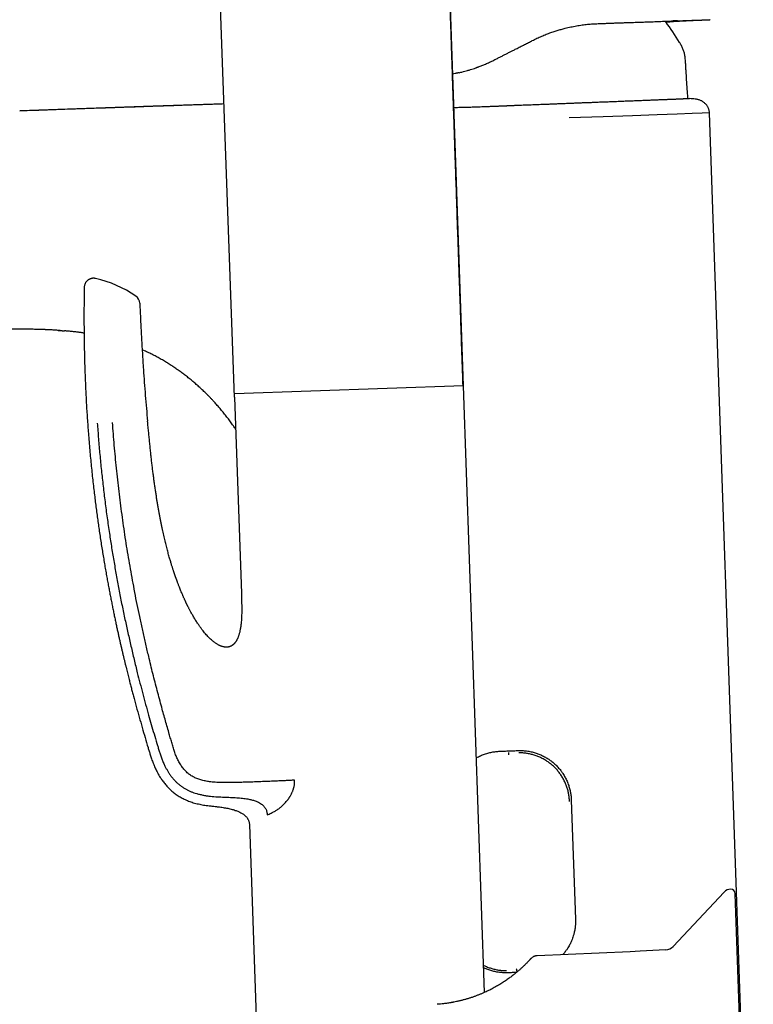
# Model space of a CAD drawing. Header units: millimetres. Extents: x 8 to 692, y 12 to 782.
# Tile 22 of 34: x 112 to 191, y 580 to 687. Entities that reach past the tile are written whole.
import ezdxf

# ---------------------------------------------------------------- set-up
doc = ezdxf.new("R2010")
doc.units = ezdxf.units.MM

msp = doc.modelspace()

# ---------------------------------------------------------------- linework, layer by layer
at = {"color": 7, "linetype": 'Continuous', "lineweight": 30}
for p, q in [((155.67, 770.2), (159.84, 647.2)), ((135.1, 645.98), (131.58, 743.71)), ((158.99, 681.02), (158.7, 680.96)), ((184.34, 678.3), (184.17, 678.29)), ((184.36, 678.3), (184.36, 678.3)), ((184.95, 678.25), (184.95, 678.25)), ((184.95, 678.25), (184.95, 678.25)), ((190.66, 557.49), (186.49, 676.75)), ((159.87, 647.2), (135.08, 646.33)), ((162.16, 581.54), (159.87, 647.2)), ((135.1, 645.98), (135.84, 624.72)), ((164.79, 607.48), (164.79, 607.53)), ((171.55, 602.37), (172, 589.48)), ((138.64, 600.75), (138.84, 600.85)), ((136.71, 599.73), (137.5, 577.25)), ((188.09, 592.4), (182.57, 586.52)), ((191.25, 536.58), (189.3, 592.23)), ((167.15, 585.18), (167.11, 585.14)), ((177.91, 585.95), (167.85, 585.51)), ((167.85, 585.51), (167.85, 585.51)), ((179.01, 586), (177.91, 585.95)), ((181.76, 586.15), (179.01, 586)), ((165.62, 583.7), (164.65, 583.67)), ((165.61, 583.9), (165.61, 583.85))]:
    msp.add_line(p, q, dxfattribs=at)
at = {"color": 7, "linetype": 'Continuous', "lineweight": 30, "flags": 128}
for points in [[(133.95, 677.73), (126.3, 677.47), (111.85, 676.97)], [(186.45, 676.75), (186.49, 676.75), (186.5, 676.75), (186.5, 676.75), (186.5, 676.75), (186.5, 676.75), (186.5, 676.75), (186.5, 676.75), (186.5, 676.75), (186.5, 676.75), (186.5, 676.75), (186.5, 676.75), (186.5, 676.75), (186.5, 676.75), (186.5, 676.75), (186.5, 676.75), (186.5, 676.75), (186.5, 676.75), (186.5, 676.75), (186.5, 676.75), (186.5, 676.75), (186.49, 676.75), (185.7, 676.72), (184.62, 676.68), (182.99, 676.62), (180.86, 676.54), (178.19, 676.45), (175, 676.34), (171.33, 676.22)]]:
    msp.add_lwpolyline(points, dxfattribs=at)
at = {"color": 7, "linetype": 'Continuous', "lineweight": 30}
for centre, radius, start, end in [((162.56, 672.06), 24.1, 30.7762, 37.1176), ((117.19, 646.35), 12.81, 55.6509, 77.0307), ((123.85, 656.1), 1, 2.4565, 55.651), ((188.82, 591.72), 1, 92, 136.8031), ((188.8, 592.21), 0.5, 2, 92), ((181.7, 587.34), 1.2, 273, 316.8031)]:
    msp.add_arc(centre, radius, start, end, dxfattribs=at)
for points, knots in [([(159.83, 647.2), (159.82, 647.6), (159.79, 648.43), (159.75, 649.7), (159.7, 651), (159.66, 652.28), (159.62, 653.52), (159.58, 654.73), (159.54, 655.89), (159.5, 657.05), (159.46, 658.19), (159.42, 659.32), (159.38, 660.43), (159.34, 661.54), (159.31, 662.63), (159.27, 663.7), (159.23, 664.76), (159.2, 665.8), (159.16, 666.82), (159.13, 667.82), (159.1, 668.82), (159.06, 669.81), (159.03, 670.8), (159, 671.77), (158.96, 672.73), (158.93, 673.67), (158.9, 674.6), (158.87, 675.5), (158.84, 676.39), (158.81, 677.28), (158.78, 678.15), (158.75, 679.02), (158.72, 679.88), (158.7, 680.73), (158.67, 681.56), (158.64, 682.37), (158.61, 683.18), (158.59, 683.97), (158.56, 684.75), (158.54, 685.51), (158.51, 686.27), (158.48, 687.26), (158.44, 688.5), (158.38, 690.06), (158.33, 691.71), (158.27, 693.44), (158.21, 695.21), (158.15, 697), (158.09, 698.83), (158.03, 700.65), (157.97, 702.46), (157.9, 704.34), (157.84, 706.29), (157.77, 708.31), (157.7, 710.32), (157.65, 711.84), (157.61, 712.9), (157.6, 713.48), (157.58, 714.06), (157.56, 714.64), (157.54, 715.24), (157.52, 715.83), (157.5, 716.43), (157.48, 717.02), (157.45, 717.62), (157.43, 718.23), (157.41, 718.87), (157.39, 719.53), (157.37, 720.21), (157.34, 720.91), (157.32, 721.62), (157.3, 722.34), (157.27, 723.05), (157.25, 723.77), (157.22, 724.48), (157.2, 725.2), (157.17, 725.93), (157.15, 726.7), (157.12, 727.51), (157.09, 728.36), (157.06, 729.23), (157.03, 730.1), (157, 730.99), (156.97, 731.9), (156.94, 732.81), (156.91, 733.73), (156.88, 734.64), (156.85, 735.55), (156.82, 736.47), (156.78, 737.4), (156.75, 738.34), (156.72, 739.27), (156.69, 740.2), (156.66, 741.12), (156.63, 742.05), (156.59, 742.99), (156.56, 743.98), (156.53, 745.02), (156.49, 746.11), (156.45, 747.21), (156.41, 748.32), (156.38, 749.44), (156.34, 750.58), (156.3, 751.73), (156.26, 752.9), (156.22, 754.08), (156.18, 755.27), (156.14, 756.47), (156.1, 757.68), (156.06, 758.91), (156.01, 760.16), (155.97, 761.41), (155.93, 762.7), (155.88, 764.02), (155.84, 765.38), (155.79, 766.75), (155.74, 768.13), (155.7, 769.28), (155.68, 769.97), (155.67, 770.19)], [0, 0, 0, 0, 0.009719, 0.02038, 0.030921, 0.041342, 0.051644, 0.061246, 0.070743, 0.080132, 0.089416, 0.098592, 0.107662, 0.116626, 0.125483, 0.134233, 0.142877, 0.151263, 0.159547, 0.167728, 0.175806, 0.183925, 0.191938, 0.199845, 0.207645, 0.215339, 0.222792, 0.230142, 0.23739, 0.244535, 0.25172, 0.258799, 0.26577, 0.272635, 0.279393, 0.286044, 0.292589, 0.299013, 0.30533, 0.311541, 0.31768, 0.323806, 0.335801, 0.347749, 0.36191, 0.376004, 0.390029, 0.404981, 0.419855, 0.434651, 0.449369, 0.46401, 0.480517, 0.496923, 0.51323, 0.529437, 0.534172, 0.538898, 0.543616, 0.548355, 0.553185, 0.55811, 0.56284, 0.567655, 0.572554, 0.577537, 0.582604, 0.588071, 0.593632, 0.599288, 0.605039, 0.610885, 0.616825, 0.622513, 0.628285, 0.634141, 0.640082, 0.646106, 0.65293, 0.659859, 0.666892, 0.67403, 0.681274, 0.688622, 0.696076, 0.703634, 0.710914, 0.718288, 0.725758, 0.733322, 0.740981, 0.748735, 0.756132, 0.763614, 0.77118, 0.77883, 0.786565, 0.795297, 0.804133, 0.813075, 0.822122, 0.831273, 0.84053, 0.849891, 0.859358, 0.868929, 0.878606, 0.888387, 0.898273, 0.908264, 0.91836, 0.928561, 0.938868, 0.949777, 0.960801, 0.971941, 0.983196, 0.994566, 1, 1, 1, 1]), ([(174.45, 686.42), (174.6, 686.43), (174.91, 686.44), (175.37, 686.45), (175.81, 686.47), (176.25, 686.49), (176.68, 686.5), (177.11, 686.52), (177.52, 686.53), (177.91, 686.54), (178.28, 686.56), (178.64, 686.57), (179, 686.58), (179.35, 686.59), (179.7, 686.61), (180.05, 686.62), (180.4, 686.63), (180.75, 686.64), (181.08, 686.65), (181.41, 686.67), (181.73, 686.68), (182.03, 686.69), (182.31, 686.7), (182.58, 686.71), (182.83, 686.71), (183.08, 686.72), (183.32, 686.73), (183.55, 686.74), (183.78, 686.75), (184.01, 686.76), (184.23, 686.76), (184.44, 686.77), (184.64, 686.78), (184.83, 686.78), (185.01, 686.79), (185.19, 686.8), (185.37, 686.8), (185.53, 686.81), (185.68, 686.81), (185.81, 686.82), (185.93, 686.82), (186.04, 686.83), (186.14, 686.83), (186.22, 686.83), (186.3, 686.84), (186.37, 686.84), (186.43, 686.84), (186.48, 686.84), (186.52, 686.84), (186.55, 686.84), (186.56, 686.85), (186.57, 686.85), (186.57, 686.85)], [0, 0, 0, 0, 0.0202372, 0.0404048, 0.0605144, 0.0805773, 0.1006052, 0.1206097, 0.1407612, 0.1592019, 0.177564, 0.1958572, 0.2140913, 0.232276, 0.2504213, 0.2702189, 0.2900674, 0.3099801, 0.3299697, 0.3500492, 0.3702311, 0.3902926, 0.4086017, 0.4268948, 0.4451808, 0.4634689, 0.4817683, 0.500088, 0.5198075, 0.5395768, 0.5594055, 0.5793029, 0.5992786, 0.6193418, 0.6392233, 0.6610501, 0.682941, 0.7049072, 0.7269598, 0.7491096, 0.7690443, 0.7890096, 0.8090133, 0.8290628, 0.8491659, 0.8693299, 0.8894181, 0.9114798, 0.9335594, 0.9556663, 0.97781, 1, 1, 1, 1]), ([(181.78, 686.6), (181.83, 686.61), (181.98, 686.62), (182.21, 686.63), (182.49, 686.65), (182.75, 686.67), (183, 686.68), (183.23, 686.7), (183.42, 686.71), (183.59, 686.72), (183.75, 686.73), (183.88, 686.73), (183.98, 686.74), (184.06, 686.74), (184.14, 686.75), (184.23, 686.75), (184.33, 686.76), (184.44, 686.76), (184.56, 686.77), (184.69, 686.77), (184.83, 686.78), (184.95, 686.79), (185.06, 686.79), (185.15, 686.79), (185.23, 686.8), (185.3, 686.8), (185.36, 686.8), (185.42, 686.8), (185.47, 686.81), (185.52, 686.81), (185.55, 686.81), (185.58, 686.81), (185.59, 686.81), (185.61, 686.81), (185.62, 686.81), (185.63, 686.81), (185.64, 686.81), (185.66, 686.81), (185.67, 686.81), (185.69, 686.81), (185.7, 686.82), (185.71, 686.82), (185.73, 686.82), (185.74, 686.82), (185.75, 686.82), (185.75, 686.82), (185.76, 686.82), (185.77, 686.82), (185.78, 686.82), (185.79, 686.82), (185.79, 686.82), (185.79, 686.82)], [0, 0, 0, 0, 0.028994, 0.080441, 0.130993, 0.180299, 0.22708, 0.271215, 0.30443, 0.335966, 0.365823, 0.393998, 0.408085, 0.42171, 0.435917, 0.452327, 0.470959, 0.491818, 0.513807, 0.537828, 0.563883, 0.591974, 0.607502, 0.623438, 0.638305, 0.651728, 0.663706, 0.67424, 0.684456, 0.692805, 0.699286, 0.702921, 0.705585, 0.708087, 0.71085, 0.71407, 0.717873, 0.724829, 0.733415, 0.743708, 0.755753, 0.770618, 0.787544, 0.806546, 0.827635, 0.850423, 0.872824, 0.894529, 0.932518, 0.968176, 1, 1, 1, 1]), ([(183.06, 686.72), (183.04, 686.72), (183, 686.72), (182.92, 686.72), (182.83, 686.71), (182.74, 686.71), (182.67, 686.71), (182.61, 686.71), (182.58, 686.71), (182.56, 686.71), (182.56, 686.71)], [0, 0, 0, 0, 0.082111, 0.258247, 0.443552, 0.614269, 0.792194, 0.888284, 0.980405, 1, 1, 1, 1]), ([(185.79, 686.82), (185.79, 686.82), (185.79, 686.82), (185.79, 686.82), (185.79, 686.82)], [0, 0, 0, 0, 0.7316517, 1, 1, 1, 1]), ([(167.33, 684.58), (167.5, 684.66), (167.83, 684.83), (168.34, 685.06), (168.84, 685.26), (169.25, 685.42), (169.57, 685.53), (169.79, 685.6), (170.01, 685.67), (170.22, 685.74), (170.44, 685.8), (170.65, 685.86), (171.01, 685.95), (171.49, 686.06), (172.11, 686.18), (172.72, 686.28), (173.31, 686.35), (173.89, 686.4), (174.26, 686.41), (174.45, 686.42)], [0, 0, 0, 0, 0.074167, 0.146954, 0.218377, 0.288451, 0.319481, 0.350244, 0.380743, 0.410978, 0.440953, 0.470668, 0.500126, 0.586862, 0.67215, 0.756048, 0.838613, 0.919909, 1, 1, 1, 1]), ([(163.29, 682.52), (163.4, 682.58), (163.63, 682.7), (163.97, 682.87), (164.29, 683.03), (164.56, 683.17), (164.77, 683.28), (164.92, 683.36), (165.08, 683.44), (165.24, 683.51), (165.4, 683.6), (165.66, 683.73), (166.02, 683.92), (166.47, 684.14), (166.9, 684.36), (167.19, 684.51), (167.33, 684.58)], [0, 0, 0, 0, 0.085139, 0.167782, 0.24793, 0.325585, 0.365266, 0.404263, 0.442577, 0.480208, 0.520294, 0.563549, 0.677285, 0.787933, 0.895502, 1, 1, 1, 1]), ([(184, 680.87), (183.99, 680.99), (183.97, 681.25), (183.95, 681.64), (183.93, 681.97), (183.92, 682.25), (183.9, 682.48), (183.88, 682.71), (183.85, 682.92), (183.81, 683.12), (183.76, 683.32), (183.7, 683.51), (183.63, 683.69), (183.56, 683.87), (183.47, 684.05), (183.37, 684.22), (183.3, 684.34), (183.27, 684.39)], [0, 0, 0, 0, 0.105177, 0.211035, 0.31751, 0.380287, 0.442865, 0.505072, 0.566788, 0.621444, 0.675717, 0.729709, 0.783561, 0.837429, 0.891439, 0.945645, 1, 1, 1, 1]), ([(159.43, 681.11), (159.53, 681.14), (159.72, 681.18), (160.02, 681.26), (160.33, 681.35), (160.63, 681.44), (160.92, 681.53), (161.13, 681.6), (161.27, 681.65), (161.33, 681.68), (161.39, 681.7), (161.45, 681.72), (161.49, 681.74), (161.54, 681.75), (161.64, 681.79), (161.78, 681.84), (161.97, 681.92), (162.17, 682), (162.37, 682.09), (162.59, 682.19), (162.82, 682.29), (163.05, 682.4), (163.21, 682.48), (163.29, 682.52)], [0, 0, 0, 0, 0.072372, 0.146978, 0.223824, 0.302914, 0.374374, 0.447578, 0.464252, 0.481013, 0.497863, 0.510616, 0.52297, 0.535536, 0.548314, 0.595406, 0.645173, 0.697618, 0.752739, 0.810538, 0.871014, 0.934168, 1, 1, 1, 1]), ([(159.43, 681.11), (159.42, 681.11), (159.38, 681.1), (159.33, 681.09), (159.26, 681.08), (159.18, 681.06), (159.09, 681.04), (159.03, 681.03), (158.99, 681.02)], [0, 0, 0, 0, 0.09435, 0.217538, 0.369658, 0.550757, 0.760865, 1, 1, 1, 1]), ([(184.17, 678.29), (184.16, 678.46), (184.13, 678.98), (184.07, 679.83), (184.02, 680.52), (184, 680.87)], [0, 0, 0, 0, 0.198801, 0.599396, 1, 1, 1, 1]), ([(184.36, 678.3), (184.36, 678.3), (184.36, 678.3), (184.35, 678.3), (184.33, 678.29), (184.31, 678.29), (184.28, 678.29), (184.24, 678.29), (184.2, 678.29), (184.17, 678.29), (184.12, 678.28), (184.08, 678.28), (184.04, 678.28), (184, 678.28), (183.98, 678.28), (183.96, 678.27), (183.94, 678.27), (183.91, 678.27), (183.88, 678.27), (183.84, 678.27), (183.78, 678.27), (183.71, 678.26), (183.63, 678.26), (183.55, 678.25), (183.46, 678.25), (183.37, 678.25), (183.28, 678.24), (183.18, 678.24), (183.07, 678.23), (182.95, 678.23), (182.82, 678.22), (182.73, 678.22), (182.67, 678.22), (182.65, 678.22), (182.63, 678.22), (182.61, 678.21), (182.59, 678.21), (182.57, 678.21), (182.55, 678.21), (182.49, 678.21), (182.4, 678.21), (182.27, 678.2), (182.13, 678.19), (181.96, 678.19), (181.78, 678.18), (181.59, 678.17), (181.38, 678.16), (181.15, 678.16), (180.98, 678.15), (180.85, 678.14), (180.79, 678.14), (180.72, 678.14), (180.66, 678.14), (180.55, 678.13), (180.39, 678.12), (180.16, 678.12), (179.93, 678.11), (179.67, 678.1), (179.41, 678.09), (179.14, 678.08), (178.85, 678.06), (178.55, 678.05), (178.24, 678.04), (178.01, 678.03), (177.87, 678.03), (177.83, 678.02), (177.79, 678.02), (177.75, 678.02), (177.7, 678.02), (177.66, 678.02), (177.55, 678.01), (177.37, 678.01), (177.14, 678), (176.88, 677.99), (176.61, 677.98), (176.3, 677.96), (176, 677.95), (175.69, 677.94), (175.39, 677.93), (175.08, 677.92), (174.76, 677.91), (174.45, 677.89), (174.1, 677.88), (173.69, 677.86), (173.22, 677.84), (172.74, 677.83), (172.26, 677.81), (171.77, 677.79), (171.28, 677.77), (170.81, 677.75), (170.37, 677.73), (169.96, 677.72), (169.54, 677.7), (169.12, 677.68), (168.68, 677.67), (168.28, 677.65), (167.9, 677.64), (167.55, 677.62), (167.2, 677.61), (166.85, 677.59), (166.5, 677.58), (166.15, 677.57), (165.85, 677.56), (165.66, 677.55), (165.58, 677.55), (165.54, 677.54), (165.49, 677.54), (165.44, 677.54), (165.36, 677.54), (165.25, 677.53), (165.12, 677.53), (165, 677.52), (164.89, 677.52), (164.8, 677.51), (164.72, 677.51), (164.65, 677.51), (164.59, 677.51), (164.55, 677.5), (164.53, 677.5), (164.53, 677.5), (164.52, 677.5), (164.5, 677.5), (164.48, 677.5), (164.43, 677.5), (164.37, 677.5), (164.29, 677.49), (164.2, 677.49), (164.1, 677.49), (163.98, 677.48), (163.85, 677.48), (163.7, 677.47), (163.57, 677.46), (163.45, 677.46), (163.36, 677.46), (163.28, 677.45), (163.2, 677.45), (163.12, 677.45), (163.01, 677.44), (162.86, 677.44), (162.68, 677.43), (162.52, 677.42), (162.39, 677.42), (162.29, 677.41), (162.22, 677.41), (162.15, 677.41), (162.09, 677.41), (162.02, 677.4), (161.95, 677.4), (161.78, 677.39), (161.51, 677.38), (161.16, 677.37), (160.74, 677.36), (160.23, 677.34), (159.65, 677.33), (159.18, 677.32), (158.92, 677.31), (158.82, 677.31)], [0, 0, 0, 0, 0.006915, 0.017013, 0.027303, 0.037127, 0.047443, 0.057359, 0.066427, 0.073795, 0.081516, 0.0896, 0.098057, 0.101123, 0.104235, 0.107394, 0.110589, 0.112976, 0.117775, 0.12272, 0.130286, 0.138175, 0.146389, 0.154928, 0.163791, 0.171722, 0.179094, 0.187502, 0.196222, 0.205255, 0.214599, 0.224253, 0.225541, 0.226837, 0.228141, 0.229453, 0.230772, 0.232099, 0.233434, 0.234776, 0.243392, 0.251343, 0.259538, 0.269613, 0.280034, 0.290801, 0.301912, 0.313366, 0.325163, 0.328334, 0.331528, 0.334746, 0.337978, 0.340404, 0.3501, 0.360387, 0.37095, 0.381788, 0.3929, 0.404286, 0.415733, 0.427442, 0.439412, 0.45164, 0.453209, 0.454785, 0.456368, 0.457958, 0.459556, 0.46116, 0.462771, 0.471761, 0.479968, 0.488345, 0.498539, 0.508974, 0.519648, 0.529379, 0.5393, 0.54941, 0.559707, 0.56965, 0.579008, 0.593325, 0.607631, 0.621926, 0.636214, 0.650494, 0.664766, 0.679029, 0.690576, 0.702205, 0.713913, 0.7257, 0.737566, 0.749509, 0.758947, 0.768431, 0.777963, 0.787541, 0.796853, 0.806028, 0.816012, 0.820507, 0.821282, 0.822601, 0.823888, 0.825143, 0.826367, 0.830273, 0.833817, 0.837002, 0.839826, 0.842291, 0.844396, 0.846329, 0.847813, 0.848848, 0.849181, 0.849414, 0.849547, 0.849846, 0.850339, 0.851686, 0.853374, 0.855403, 0.857772, 0.860534, 0.863648, 0.867114, 0.870932, 0.8751, 0.878014, 0.880207, 0.882347, 0.884435, 0.88647, 0.888453, 0.893507, 0.898185, 0.902489, 0.906419, 0.908239, 0.910058, 0.911876, 0.913694, 0.915511, 0.917328, 0.919144, 0.929122, 0.938015, 0.946894, 0.962712, 0.978483, 0.992528, 1, 1, 1, 1]), ([(184.95, 678.25), (184.86, 678.26), (184.66, 678.27), (184.47, 678.29), (184.36, 678.3)], [0, 0, 0, 0, 0.462885, 1, 1, 1, 1]), ([(184.95, 678.25), (184.85, 678.26), (184.66, 678.27), (184.46, 678.29), (184.36, 678.3)], [0, 0, 0, 0, 0.500152, 1, 1, 1, 1]), ([(186.5, 676.78), (186.5, 676.81), (186.49, 676.89), (186.47, 677), (186.44, 677.12), (186.4, 677.23), (186.35, 677.35), (186.29, 677.46), (186.21, 677.58), (186.12, 677.69), (186.02, 677.79), (185.91, 677.89), (185.79, 677.97), (185.66, 678.05), (185.53, 678.11), (185.39, 678.16), (185.25, 678.2), (185.1, 678.23), (185, 678.24), (184.95, 678.25)], [0, 0, 0, 0, 0.039207, 0.092208, 0.145207, 0.198197, 0.25117, 0.304143, 0.366601, 0.429083, 0.491529, 0.553891, 0.617503, 0.681155, 0.744871, 0.808642, 0.872444, 0.936242, 1, 1, 1, 1]), ([(133.95, 677.72), (133.82, 677.72), (133.41, 677.71), (132.71, 677.68), (131.84, 677.65), (130.97, 677.62), (130.09, 677.59), (129.2, 677.56), (128.3, 677.53), (127.4, 677.5), (126.47, 677.47), (125.53, 677.43), (124.58, 677.4), (123.61, 677.37), (122.63, 677.33), (121.64, 677.3), (120.65, 677.27), (119.65, 677.23), (118.65, 677.2), (117.57, 677.16), (116.41, 677.12), (115.17, 677.08), (113.92, 677.03), (112.81, 677), (112.12, 676.97), (111.85, 676.96)], [0, 0, 0, 0, 0.017675, 0.056181, 0.095236, 0.13484, 0.17499, 0.214953, 0.255437, 0.29644, 0.337958, 0.380757, 0.424082, 0.467928, 0.51229, 0.557162, 0.601724, 0.646766, 0.692282, 0.738265, 0.793603, 0.849579, 0.906177, 0.963382, 1, 1, 1, 1]), ([(120.06, 658.83), (120.03, 658.83), (119.97, 658.85), (119.89, 658.85), (119.8, 658.85), (119.72, 658.85), (119.65, 658.84), (119.58, 658.82), (119.51, 658.8), (119.44, 658.77), (119.39, 658.75), (119.34, 658.72), (119.29, 658.7), (119.25, 658.66), (119.21, 658.63), (119.16, 658.59), (119.11, 658.54), (119.06, 658.48), (119.01, 658.42), (118.96, 658.34), (118.92, 658.26), (118.89, 658.17), (118.86, 658.07), (118.84, 657.97), (118.84, 657.91), (118.84, 657.87)], [0, 0, 0, 0, 0.050048, 0.098823, 0.145902, 0.190894, 0.23345, 0.27327, 0.317088, 0.356266, 0.390555, 0.419784, 0.449133, 0.477702, 0.50999, 0.545945, 0.585475, 0.628436, 0.674627, 0.723778, 0.775552, 0.829545, 0.885294, 0.942291, 1, 1, 1, 1]), ([(118.84, 657.87), (118.83, 657.68), (118.82, 657.17), (118.81, 656.35), (118.81, 655.43), (118.8, 654.51), (118.81, 653.61), (118.82, 652.66), (118.83, 651.67), (118.85, 650.64), (118.88, 649.62), (118.91, 648.66), (118.95, 647.74), (118.98, 646.86), (119.03, 646), (119.07, 645.15), (119.12, 644.31), (119.18, 643.48), (119.24, 642.66), (119.3, 641.81), (119.37, 640.94), (119.45, 640.04), (119.53, 639.16), (119.62, 638.29), (119.71, 637.44), (119.8, 636.6), (119.89, 635.79), (119.99, 635.03), (120.08, 634.29), (120.17, 633.57), (120.27, 632.87), (120.37, 632.17), (120.47, 631.46), (120.57, 630.75), (120.68, 630.03), (120.8, 629.33), (120.91, 628.64), (121.02, 627.96), (121.14, 627.3), (121.25, 626.67), (121.36, 626.07), (121.46, 625.5), (121.57, 624.94), (121.67, 624.4), (121.78, 623.86), (121.88, 623.34), (121.99, 622.83), (122.09, 622.33), (122.19, 621.85), (122.29, 621.37), (122.39, 620.91), (122.49, 620.47), (122.58, 620.04), (122.67, 619.64), (122.76, 619.25), (122.85, 618.86), (122.94, 618.49), (123.03, 618.12), (123.11, 617.76), (123.2, 617.41), (123.28, 617.07), (123.36, 616.74), (123.44, 616.43), (123.51, 616.13), (123.58, 615.84), (123.67, 615.49), (123.78, 615.07), (123.9, 614.59), (124.03, 614.11), (124.21, 613.41), (124.46, 612.49), (124.78, 611.35), (125.1, 610.23), (125.42, 609.13), (125.65, 608.34), (125.8, 607.85), (125.86, 607.66), (125.92, 607.46), (125.98, 607.25), (126.05, 607.04), (126.13, 606.81), (126.21, 606.58), (126.3, 606.34), (126.4, 606.1), (126.5, 605.86), (126.61, 605.64), (126.72, 605.41), (126.85, 605.17), (126.99, 604.93), (127.13, 604.71), (127.27, 604.51), (127.4, 604.32), (127.55, 604.14), (127.7, 603.96), (127.86, 603.78), (128.03, 603.6), (128.22, 603.43), (128.41, 603.26), (128.6, 603.11), (128.79, 602.97), (129, 602.83), (129.21, 602.7), (129.43, 602.58), (129.66, 602.46), (129.89, 602.36), (130.13, 602.26), (130.38, 602.16), (130.64, 602.08), (130.91, 602), (131.19, 601.94), (131.47, 601.88), (131.76, 601.82), (132.05, 601.78), (132.31, 601.75), (132.47, 601.73), (132.54, 601.73)], [0, 0, 0, 0, 0.009685, 0.025119, 0.040394, 0.055509, 0.070465, 0.085261, 0.102496, 0.119511, 0.136305, 0.15288, 0.167493, 0.181931, 0.196195, 0.210284, 0.224198, 0.237938, 0.251504, 0.264895, 0.279986, 0.294849, 0.309485, 0.323892, 0.338072, 0.352024, 0.365748, 0.378128, 0.390317, 0.402314, 0.414119, 0.425732, 0.437154, 0.449394, 0.461406, 0.473189, 0.484743, 0.496068, 0.507163, 0.518029, 0.527788, 0.537353, 0.546724, 0.555902, 0.564886, 0.573676, 0.582272, 0.590674, 0.598881, 0.606893, 0.614711, 0.622333, 0.629341, 0.636175, 0.642835, 0.649321, 0.655633, 0.661956, 0.668095, 0.674047, 0.679814, 0.685395, 0.690695, 0.695816, 0.700757, 0.705518, 0.713731, 0.721926, 0.730122, 0.738319, 0.757841, 0.77737, 0.796907, 0.815563, 0.834228, 0.837513, 0.840806, 0.844227, 0.847825, 0.851602, 0.855499, 0.859583, 0.863855, 0.868319, 0.872317, 0.876461, 0.880752, 0.885191, 0.889778, 0.894514, 0.898166, 0.901906, 0.905734, 0.90965, 0.913652, 0.917742, 0.921918, 0.926183, 0.930081, 0.934051, 0.938096, 0.942213, 0.946404, 0.950591, 0.954847, 0.959171, 0.963565, 0.968114, 0.972737, 0.977434, 0.982204, 0.987045, 0.991868, 0.996762, 1, 1, 1, 1]), ([(124.85, 656.14), (124.87, 655.54), (124.93, 654.35), (125.02, 652.56), (125.12, 650.77), (125.23, 649.11), (125.33, 647.58), (125.44, 646.18), (125.56, 644.77), (125.65, 643.84), (125.69, 643.37)], [0, 0, 0, 0, 0.140001, 0.279998, 0.419994, 0.559993, 0.669994, 0.779996, 0.889998, 1, 1, 1, 1]), ([(111.85, 653.35), (111.71, 653.35), (111.42, 653.35), (110.99, 653.36), (110.54, 653.37), (110.07, 653.37), (109.6, 653.38), (109.22, 653.38), (109.01, 653.38), (108.97, 653.38)], [0, 0, 0, 0, 0.145749, 0.296601, 0.452556, 0.613614, 0.779776, 0.951042, 1, 1, 1, 1]), ([(116.23, 653.2), (116.15, 653.2), (115.98, 653.22), (115.73, 653.23), (115.49, 653.25), (115.26, 653.26), (115.06, 653.27), (114.88, 653.27), (114.77, 653.28), (114.7, 653.28), (114.67, 653.28), (114.64, 653.28), (114.61, 653.29), (114.57, 653.29), (114.53, 653.29), (114.41, 653.29), (114.22, 653.3), (113.93, 653.31), (113.62, 653.32), (113.39, 653.32), (113.23, 653.33), (113.16, 653.33), (113.08, 653.33), (113, 653.33), (112.93, 653.33), (112.86, 653.33), (112.79, 653.33), (112.71, 653.34), (112.6, 653.34), (112.45, 653.34), (112.3, 653.34), (112.14, 653.34), (111.99, 653.35), (111.9, 653.35), (111.85, 653.35)], [0, 0, 0, 0, 0.056418, 0.114856, 0.170407, 0.223073, 0.272853, 0.307797, 0.341164, 0.348438, 0.355633, 0.362748, 0.369783, 0.377652, 0.387825, 0.397958, 0.460372, 0.521208, 0.596349, 0.668929, 0.682885, 0.700764, 0.719711, 0.737664, 0.754624, 0.770591, 0.785564, 0.799543, 0.828829, 0.859416, 0.897327, 0.933393, 0.967616, 1, 1, 1, 1]), ([(114.44, 653.29), (114.44, 653.29), (114.44, 653.29), (114.44, 653.29), (114.44, 653.29), (114.44, 653.29)], [0, 0, 0, 0, 0.467363, 0.979082, 1, 1, 1, 1]), ([(116, 653.21), (116.04, 653.21), (116.1, 653.21), (116.17, 653.2), (116.19, 653.2)], [0, 0, 0, 0, 0.555559, 1, 1, 1, 1]), ([(116.14, 653.2), (116.14, 653.2), (116.14, 653.2), (116.14, 653.2), (116.15, 653.2), (116.16, 653.2), (116.17, 653.2), (116.18, 653.2), (116.2, 653.2), (116.22, 653.2), (116.25, 653.2), (116.28, 653.19), (116.32, 653.19), (116.36, 653.19), (116.41, 653.18), (116.46, 653.18), (116.51, 653.18), (116.55, 653.17), (116.59, 653.17), (116.62, 653.17), (116.65, 653.17), (116.67, 653.16), (116.69, 653.16), (116.7, 653.16), (116.7, 653.16), (116.7, 653.16)], [0, 0, 0, 0, 0.0169758, 0.0450612, 0.0707237, 0.0948123, 0.1183379, 0.1423747, 0.1679276, 0.1958347, 0.2267416, 0.2734073, 0.3249023, 0.3752131, 0.4481526, 0.5188782, 0.5883731, 0.6576869, 0.7278926, 0.8000407, 0.862318, 0.9140079, 0.9554639, 0.9802826, 1, 1, 1, 1]), ([(118.81, 652.91), (118.8, 652.92), (118.66, 652.94), (118.39, 652.98), (118.07, 653.02), (117.8, 653.05), (117.57, 653.08), (117.35, 653.1), (117.14, 653.12), (116.93, 653.14), (116.78, 653.15), (116.71, 653.16), (116.7, 653.16)], [0, 0, 0, 0, 0.022493, 0.196929, 0.376998, 0.480528, 0.585836, 0.692922, 0.794024, 0.891602, 0.986493, 1, 1, 1, 1]), ([(135.22, 642.52), (135.13, 642.64), (134.96, 642.91), (134.67, 643.31), (134.36, 643.73), (134.03, 644.14), (133.71, 644.54), (133.39, 644.92), (133.08, 645.27), (132.8, 645.59), (132.54, 645.85), (132.38, 646.03), (132.26, 646.14), (132.21, 646.2), (132.15, 646.26), (132.09, 646.32), (132.03, 646.38), (131.87, 646.53), (131.61, 646.78), (131.25, 647.12), (130.87, 647.45), (130.49, 647.77), (130.1, 648.09), (129.71, 648.39), (129.32, 648.68), (128.93, 648.96), (128.54, 649.23), (128.14, 649.49), (127.72, 649.75), (127.29, 650.01), (126.84, 650.26), (126.39, 650.5), (125.93, 650.74), (125.5, 650.94), (125.22, 651.06), (125.1, 651.12)], [0, 0, 0, 0, 0.0323104, 0.0709827, 0.1099357, 0.1491702, 0.1886872, 0.2236972, 0.2589281, 0.2943795, 0.3178977, 0.341511, 0.3477112, 0.3539178, 0.360131, 0.3663506, 0.3725767, 0.3788093, 0.415709, 0.4527125, 0.4898196, 0.5270303, 0.5643451, 0.6017649, 0.6371439, 0.672619, 0.7081907, 0.7438585, 0.7796221, 0.8176573, 0.8557993, 0.8940477, 0.9324023, 0.9708628, 1, 1, 1, 1]), ([(120.25, 643.18), (120.29, 642.61), (120.37, 641.47), (120.52, 639.76), (120.69, 638.05), (120.88, 636.35), (121.08, 634.64), (121.31, 632.93), (121.55, 631.27), (121.8, 629.66), (122.06, 628.1), (122.33, 626.54), (122.62, 624.99), (122.92, 623.44), (123.24, 621.93), (123.56, 620.46), (123.89, 619.01), (124.23, 617.58), (124.55, 616.25), (124.87, 615.01), (125.17, 613.87), (125.48, 612.72), (125.79, 611.61), (126.09, 610.55), (126.39, 609.53), (126.63, 608.71), (126.82, 608.08), (126.94, 607.67), (127.08, 607.25), (127.22, 606.84), (127.39, 606.43), (127.55, 606.07), (127.72, 605.76), (127.87, 605.49), (128.03, 605.23), (128.21, 604.98), (128.41, 604.73), (128.61, 604.5), (128.83, 604.28), (129.07, 604.07), (129.32, 603.88), (129.58, 603.7), (129.85, 603.54), (130.13, 603.4), (130.42, 603.27), (130.71, 603.16), (131.03, 603.06), (131.38, 602.97), (131.75, 602.89), (132.13, 602.82), (132.38, 602.79), (132.5, 602.78)], [0, 0, 0, 0, 0.038871, 0.077719, 0.116565, 0.155432, 0.194343, 0.233327, 0.272387, 0.308233, 0.344083, 0.379894, 0.415629, 0.451255, 0.486724, 0.520375, 0.553833, 0.5872, 0.620611, 0.647017, 0.673663, 0.700641, 0.728041, 0.751687, 0.775748, 0.800243, 0.809985, 0.819794, 0.829669, 0.839611, 0.84962, 0.859695, 0.866605, 0.873544, 0.880514, 0.887516, 0.894554, 0.90162, 0.908707, 0.915814, 0.922937, 0.930068, 0.937198, 0.944314, 0.951414, 0.958492, 0.965539, 0.974284, 0.982952, 0.991531, 1, 1, 1, 1]), ([(141.6, 604.52), (141.52, 604.52), (141.35, 604.51), (141.1, 604.49), (140.83, 604.48), (140.57, 604.46), (140.3, 604.45), (140.02, 604.44), (139.73, 604.42), (139.43, 604.41), (139.1, 604.4), (138.77, 604.38), (138.45, 604.37), (138.12, 604.36), (137.79, 604.35), (137.44, 604.33), (137.09, 604.32), (136.73, 604.31), (136.39, 604.3), (136.05, 604.29), (135.72, 604.28), (135.4, 604.27), (135.1, 604.26), (134.8, 604.26), (134.51, 604.25), (134.2, 604.25), (133.87, 604.25), (133.53, 604.26), (133.19, 604.27), (132.86, 604.3), (132.56, 604.33), (132.28, 604.36), (132.04, 604.41), (131.8, 604.45), (131.57, 604.51), (131.34, 604.58), (131.12, 604.65), (130.92, 604.74), (130.72, 604.83), (130.52, 604.94), (130.33, 605.06), (130.16, 605.18), (129.99, 605.33), (129.82, 605.48), (129.67, 605.64), (129.53, 605.81), (129.39, 605.99), (129.27, 606.18), (129.15, 606.38), (129.03, 606.6), (128.92, 606.81), (128.82, 607.04), (128.73, 607.26), (128.64, 607.5), (128.56, 607.73), (128.46, 608.06), (128.34, 608.48), (128.19, 608.99), (128.02, 609.57), (127.84, 610.22), (127.63, 610.94), (127.42, 611.67), (127.21, 612.46), (126.98, 613.31), (126.74, 614.22), (126.5, 615.13), (126.26, 616.05), (126.03, 616.98), (125.78, 618.04), (125.5, 619.24), (125.2, 620.56), (124.91, 621.89), (124.63, 623.21), (124.37, 624.52), (124.13, 625.81), (123.9, 627.08), (123.68, 628.31), (123.47, 629.55), (123.28, 630.79), (123.1, 632.04), (122.92, 633.28), (122.76, 634.53), (122.6, 635.78), (122.46, 637.04), (122.32, 638.29), (122.2, 639.53), (122.09, 640.77), (121.99, 642), (121.93, 642.83), (121.9, 643.24)], [0, 0, 0, 0, 0.005991, 0.011971, 0.017939, 0.023891, 0.029822, 0.035726, 0.041601, 0.048412, 0.055172, 0.061874, 0.06851, 0.075075, 0.081566, 0.08874, 0.095806, 0.102754, 0.109575, 0.116259, 0.122796, 0.128824, 0.134727, 0.140513, 0.146185, 0.151747, 0.158674, 0.165439, 0.172053, 0.178525, 0.184863, 0.189757, 0.194583, 0.199345, 0.204051, 0.208711, 0.21309, 0.21744, 0.221765, 0.226073, 0.230371, 0.234666, 0.238965, 0.243276, 0.247605, 0.251958, 0.256336, 0.26074, 0.265409, 0.27011, 0.27484, 0.2796, 0.284388, 0.289207, 0.294054, 0.298931, 0.309246, 0.319691, 0.330264, 0.344627, 0.359221, 0.374028, 0.389027, 0.407101, 0.425377, 0.443816, 0.462375, 0.481013, 0.499688, 0.526301, 0.552841, 0.579248, 0.605515, 0.631674, 0.657755, 0.682291, 0.706792, 0.731273, 0.755755, 0.780252, 0.804776, 0.829338, 0.853935, 0.878558, 0.903196, 0.927403, 0.95161, 0.975812, 1, 1, 1, 1]), ([(135.84, 624.72), (135.84, 624.59), (135.85, 624.35), (135.86, 623.99), (135.87, 623.65), (135.88, 623.32), (135.88, 623), (135.88, 622.7), (135.87, 622.42), (135.86, 622.15), (135.85, 621.91), (135.83, 621.68), (135.81, 621.46), (135.79, 621.25), (135.76, 621.06), (135.73, 620.88), (135.69, 620.71), (135.66, 620.55), (135.62, 620.4), (135.58, 620.27), (135.54, 620.15), (135.5, 620.04), (135.46, 619.94), (135.43, 619.85), (135.39, 619.77), (135.35, 619.7), (135.32, 619.64), (135.29, 619.59), (135.25, 619.53), (135.21, 619.46), (135.15, 619.38), (135.09, 619.32), (135.03, 619.26), (134.98, 619.21), (134.94, 619.18), (134.91, 619.15), (134.89, 619.14), (134.87, 619.13), (134.85, 619.11), (134.83, 619.09), (134.79, 619.07), (134.76, 619.05), (134.72, 619.03), (134.7, 619.02), (134.67, 619.01), (134.65, 619), (134.61, 618.98), (134.56, 618.97), (134.5, 618.95), (134.45, 618.94), (134.39, 618.93), (134.31, 618.92), (134.21, 618.91), (134.09, 618.92), (133.97, 618.94), (133.86, 618.96), (133.76, 618.99), (133.68, 619.02), (133.59, 619.05), (133.5, 619.09), (133.4, 619.14), (133.29, 619.2), (133.17, 619.27), (133.04, 619.36), (132.89, 619.47), (132.74, 619.58), (132.59, 619.71), (132.44, 619.86), (132.28, 620.01), (132.12, 620.18), (131.95, 620.37), (131.78, 620.57), (131.61, 620.79), (131.44, 621.02), (131.26, 621.27), (131.11, 621.5), (130.97, 621.71), (130.85, 621.89), (130.74, 622.08), (130.63, 622.27), (130.53, 622.45), (130.43, 622.61), (130.35, 622.77), (130.27, 622.91), (130.21, 623.04), (130.14, 623.16), (130.09, 623.26), (130.04, 623.36), (130, 623.44), (129.97, 623.5), (129.95, 623.55), (129.93, 623.59), (129.91, 623.62), (129.9, 623.66), (129.88, 623.69), (129.86, 623.74), (129.83, 623.79), (129.8, 623.86), (129.76, 623.94), (129.72, 624.04), (129.67, 624.14), (129.62, 624.25), (129.57, 624.37), (129.52, 624.49), (129.45, 624.63), (129.38, 624.8), (129.3, 624.99), (129.22, 625.19), (129.15, 625.38), (129.08, 625.56), (129.02, 625.71), (128.97, 625.85), (128.92, 625.97), (128.88, 626.09), (128.84, 626.19), (128.81, 626.28), (128.78, 626.36), (128.76, 626.42), (128.74, 626.46), (128.73, 626.49), (128.73, 626.5), (128.73, 626.51), (128.72, 626.52), (128.72, 626.52), (128.72, 626.53), (128.71, 626.54), (128.7, 626.58), (128.69, 626.62), (128.67, 626.68), (128.64, 626.75), (128.61, 626.84), (128.58, 626.93), (128.54, 627.04), (128.5, 627.16), (128.46, 627.28), (128.42, 627.42), (128.37, 627.57), (128.32, 627.72), (128.27, 627.89), (128.22, 628.07), (128.16, 628.26), (128.1, 628.46), (128.04, 628.68), (127.97, 628.92), (127.9, 629.17), (127.83, 629.43), (127.76, 629.7), (127.69, 629.98), (127.62, 630.27), (127.55, 630.56), (127.48, 630.87), (127.4, 631.19), (127.33, 631.52), (127.26, 631.85), (127.18, 632.21), (127.11, 632.57), (127.04, 632.94), (126.97, 633.33), (126.89, 633.72), (126.82, 634.12), (126.75, 634.53), (126.69, 634.96), (126.62, 635.4), (126.55, 635.85), (126.48, 636.32), (126.41, 636.79), (126.35, 637.28), (126.29, 637.77), (126.22, 638.28), (126.16, 638.79), (126.1, 639.32), (126.04, 639.86), (125.98, 640.42), (125.93, 640.99), (125.87, 641.57), (125.81, 642.16), (125.75, 642.76), (125.71, 643.17), (125.69, 643.37)], [0, 0, 0, 0, 0.011069, 0.021739, 0.03201, 0.041881, 0.051354, 0.060427, 0.069101, 0.076702, 0.083967, 0.090898, 0.097496, 0.103758, 0.109683, 0.11513, 0.120257, 0.125067, 0.129561, 0.133736, 0.137593, 0.141132, 0.144353, 0.147256, 0.14984, 0.152106, 0.154054, 0.155771, 0.157617, 0.160278, 0.163218, 0.166435, 0.16846, 0.17047, 0.172151, 0.173487, 0.173949, 0.174494, 0.175274, 0.176287, 0.177535, 0.178778, 0.179967, 0.180859, 0.181507, 0.182224, 0.183531, 0.185104, 0.186855, 0.188623, 0.190407, 0.192208, 0.195863, 0.199556, 0.203052, 0.206326, 0.209354, 0.212141, 0.214736, 0.217381, 0.220965, 0.224685, 0.228543, 0.233762, 0.239213, 0.244898, 0.250838, 0.257044, 0.263517, 0.270257, 0.277961, 0.285986, 0.294333, 0.303001, 0.311992, 0.321303, 0.327755, 0.334353, 0.341093, 0.347636, 0.35375, 0.359437, 0.364696, 0.369527, 0.37393, 0.377905, 0.381453, 0.384572, 0.387264, 0.389528, 0.390979, 0.392183, 0.393303, 0.394426, 0.395541, 0.396966, 0.3987, 0.400743, 0.403733, 0.406997, 0.410426, 0.41402, 0.417778, 0.4217, 0.425787, 0.431675, 0.437874, 0.444384, 0.451204, 0.456383, 0.461192, 0.465624, 0.469679, 0.473357, 0.476658, 0.479582, 0.482129, 0.484298, 0.485238, 0.485991, 0.486518, 0.486766, 0.486843, 0.486888, 0.487003, 0.487552, 0.488531, 0.489943, 0.491785, 0.49406, 0.496765, 0.499902, 0.50347, 0.507034, 0.510944, 0.5152, 0.519802, 0.524751, 0.529948, 0.53548, 0.541346, 0.547546, 0.554512, 0.561857, 0.569581, 0.577683, 0.586164, 0.595024, 0.603725, 0.612762, 0.622135, 0.631844, 0.64189, 0.652272, 0.662989, 0.674044, 0.685435, 0.697162, 0.709008, 0.721178, 0.733673, 0.746493, 0.759878, 0.7736, 0.787659, 0.802054, 0.816785, 0.831582, 0.846703, 0.862149, 0.877919, 0.894345, 0.911109, 0.928211, 0.945652, 0.96343, 0.981546, 1, 1, 1, 1]), ([(161.27, 606.94), (161.32, 606.96), (161.43, 607.02), (161.61, 607.12), (161.83, 607.21), (162.05, 607.3), (162.28, 607.38), (162.5, 607.45), (162.72, 607.51), (162.94, 607.55), (163.15, 607.59), (163.37, 607.62), (163.59, 607.64), (163.74, 607.65), (163.81, 607.65)], [0, 0, 0, 0, 0.0547647, 0.1440094, 0.2332539, 0.323623, 0.4139918, 0.5049175, 0.5870386, 0.6691927, 0.7513133, 0.8341975, 0.9171161, 1, 1, 1, 1]), ([(163.81, 607.65), (163.9, 607.66), (164.15, 607.67), (164.56, 607.68), (164.98, 607.69), (165.4, 607.71), (165.65, 607.72), (165.81, 607.72)], [0, 0, 0, 0, 0.124864, 0.374677, 0.624676, 0.749739, 1, 1, 1, 1]), ([(165.81, 607.72), (165.88, 607.73), (166.02, 607.73), (166.23, 607.72), (166.46, 607.71), (166.7, 607.69), (166.95, 607.65), (167.19, 607.6), (167.42, 607.55), (167.63, 607.48), (167.84, 607.42), (168.05, 607.34), (168.24, 607.26), (168.44, 607.17), (168.64, 607.06), (168.84, 606.95), (169.02, 606.84), (169.16, 606.74), (169.3, 606.65), (169.45, 606.53), (169.62, 606.39), (169.78, 606.25), (169.94, 606.09), (170.1, 605.92), (170.26, 605.75), (170.39, 605.59), (170.49, 605.44), (170.6, 605.3), (170.71, 605.13), (170.83, 604.93), (170.94, 604.72), (171.04, 604.51), (171.14, 604.29), (171.23, 604.07), (171.3, 603.84), (171.37, 603.62), (171.42, 603.4), (171.46, 603.2), (171.5, 603), (171.52, 602.79), (171.54, 602.58), (171.55, 602.44), (171.55, 602.37)], [0, 0, 0, 0, 0.023934, 0.047876, 0.07181, 0.101577, 0.131345, 0.158168, 0.18499, 0.211973, 0.236549, 0.261144, 0.285739, 0.310316, 0.336927, 0.363549, 0.390161, 0.406943, 0.423726, 0.448778, 0.473849, 0.49892, 0.523972, 0.551106, 0.578251, 0.605384, 0.622502, 0.639619, 0.666323, 0.693187, 0.72005, 0.747256, 0.774461, 0.802019, 0.829576, 0.857308, 0.880986, 0.904672, 0.92835, 0.95223, 0.97612, 1, 1, 1, 1]), ([(164.79, 607.28), (164.79, 607.3), (164.79, 607.33), (164.79, 607.38), (164.79, 607.41), (164.79, 607.44), (164.79, 607.46), (164.79, 607.47), (164.79, 607.48), (164.79, 607.48), (164.79, 607.48)], [0, 0, 0, 0, 0.162045, 0.321755, 0.473078, 0.611308, 0.733609, 0.838903, 0.927389, 1, 1, 1, 1]), ([(171.36, 602.22), (171.35, 602.36), (171.33, 602.65), (171.27, 603.06), (171.17, 603.47), (171.04, 603.87), (170.88, 604.26), (170.7, 604.64), (170.48, 605), (170.24, 605.34), (169.98, 605.67), (169.69, 605.97), (169.37, 606.24), (169.04, 606.5), (168.69, 606.72), (168.32, 606.92), (167.94, 607.09), (167.54, 607.23), (167.14, 607.34), (166.72, 607.42), (166.3, 607.47), (166.02, 607.48), (165.88, 607.48)], [0, 0, 0, 0, 0.050072, 0.10009, 0.150097, 0.200111, 0.250132, 0.300148, 0.350141, 0.400093, 0.44999, 0.499828, 0.54964, 0.599471, 0.649338, 0.699249, 0.749205, 0.799209, 0.849266, 0.899394, 0.949622, 1, 1, 1, 1]), ([(139.25, 601.04), (139.3, 601.07), (139.41, 601.12), (139.57, 601.22), (139.73, 601.32), (139.88, 601.43), (140.04, 601.54), (140.19, 601.67), (140.34, 601.81), (140.48, 601.96), (140.63, 602.11), (140.74, 602.25), (140.83, 602.35), (140.89, 602.43), (140.94, 602.51), (141, 602.59), (141.05, 602.67), (141.1, 602.75), (141.16, 602.85), (141.23, 602.98), (141.31, 603.13), (141.37, 603.26), (141.41, 603.37), (141.44, 603.46), (141.47, 603.55), (141.5, 603.64), (141.52, 603.72), (141.55, 603.81), (141.57, 603.92), (141.59, 604.06), (141.6, 604.21), (141.61, 604.37), (141.6, 604.47), (141.6, 604.52)], [0, 0, 0, 0, 0.052545, 0.104271, 0.155267, 0.205626, 0.255445, 0.304823, 0.353863, 0.40267, 0.451349, 0.500008, 0.521915, 0.543445, 0.564609, 0.58542, 0.60589, 0.626033, 0.645863, 0.68145, 0.716131, 0.750011, 0.769329, 0.78832, 0.807008, 0.825416, 0.843569, 0.861492, 0.879213, 0.909817, 0.940042, 0.970048, 1, 1, 1, 1]), ([(132.5, 602.78), (132.75, 602.76), (133.24, 602.71), (133.97, 602.69), (134.66, 602.66), (135.33, 602.63), (135.95, 602.57), (136.49, 602.5), (136.95, 602.4), (137.29, 602.3), (137.57, 602.19), (137.8, 602.07), (137.99, 601.95), (138.15, 601.83), (138.27, 601.7), (138.38, 601.56), (138.48, 601.41), (138.55, 601.26), (138.6, 601.09), (138.63, 600.92), (138.64, 600.81), (138.64, 600.75)], [0, 0, 0, 0, 0.107221, 0.210735, 0.309963, 0.404438, 0.493661, 0.577339, 0.636709, 0.693587, 0.730242, 0.765996, 0.800996, 0.826793, 0.852259, 0.87739, 0.902236, 0.926899, 0.951401, 0.975749, 1, 1, 1, 1]), ([(132.54, 601.73), (132.61, 601.72), (132.76, 601.7), (132.98, 601.68), (133.13, 601.66), (133.19, 601.66)], [0, 0, 0, 0, 0.337654, 0.693041, 1, 1, 1, 1]), ([(132.54, 601.73), (132.61, 601.72), (132.76, 601.7), (133, 601.68), (133.24, 601.65), (133.49, 601.62), (133.74, 601.58), (133.99, 601.54), (134.24, 601.5), (134.48, 601.45), (134.72, 601.39), (134.95, 601.33), (135.16, 601.26), (135.36, 601.19), (135.53, 601.12), (135.69, 601.04), (135.85, 600.96), (135.99, 600.87), (136.13, 600.78), (136.24, 600.68), (136.34, 600.59), (136.42, 600.5), (136.49, 600.4), (136.55, 600.3), (136.61, 600.2), (136.65, 600.09), (136.68, 599.97), (136.7, 599.85), (136.71, 599.77), (136.71, 599.73)], [0, 0, 0, 0, 0.044537, 0.091428, 0.140254, 0.190603, 0.242069, 0.294252, 0.343761, 0.39325, 0.442415, 0.490973, 0.538661, 0.576567, 0.613637, 0.649781, 0.684935, 0.719065, 0.752175, 0.784316, 0.808908, 0.833047, 0.856842, 0.880427, 0.903968, 0.927231, 0.950841, 0.97502, 1, 1, 1, 1]), ([(138.84, 600.85), (138.91, 600.88), (139.05, 600.95), (139.19, 601.02), (139.25, 601.04)], [0, 0, 0, 0, 0.559977, 1, 1, 1, 1]), ([(172, 589.48), (172, 589.41), (172.01, 589.27), (172, 589.05), (171.99, 588.84), (171.97, 588.62), (171.94, 588.4), (171.9, 588.18), (171.85, 587.98), (171.81, 587.81), (171.75, 587.63), (171.68, 587.4), (171.58, 587.14), (171.47, 586.9), (171.36, 586.68), (171.25, 586.48), (171.14, 586.31), (171.05, 586.17), (170.95, 586.03), (170.84, 585.88), (170.73, 585.74), (170.66, 585.66), (170.63, 585.63)], [0, 0, 0, 0, 0.0505513, 0.1011425, 0.1517339, 0.2022854, 0.2570716, 0.3118829, 0.3666695, 0.4012407, 0.435812, 0.5031842, 0.5706018, 0.6379752, 0.692678, 0.7474042, 0.8021074, 0.8366038, 0.8711003, 0.9214173, 0.9717521, 1, 1, 1, 1]), ([(167.15, 585.18), (167.15, 585.18), (167.15, 585.18), (167.14, 585.16), (167.11, 585.14), (167.08, 585.1), (167.04, 585.06), (167, 585.01), (166.94, 584.95), (166.88, 584.88), (166.8, 584.81), (166.72, 584.73), (166.64, 584.64), (166.56, 584.56), (166.47, 584.47), (166.38, 584.39), (166.29, 584.3), (166.19, 584.2), (166.08, 584.1), (165.96, 584), (165.84, 583.89), (165.7, 583.77), (165.56, 583.65), (165.41, 583.53), (165.25, 583.4), (165.08, 583.27), (164.9, 583.14), (164.72, 583.01), (164.53, 582.87), (164.33, 582.74), (164.13, 582.61), (163.91, 582.47), (163.69, 582.34), (163.46, 582.2), (163.22, 582.07), (162.97, 581.93), (162.72, 581.8), (162.46, 581.68), (162.19, 581.55), (161.91, 581.43), (161.63, 581.31), (161.33, 581.2), (161.03, 581.09), (160.73, 580.98), (160.42, 580.88), (160.1, 580.79), (159.77, 580.7), (159.45, 580.62), (159.14, 580.55), (158.93, 580.51), (158.85, 580.49)], [0, 0, 0, 0, 0.0258, 0.051537, 0.077232, 0.102906, 0.128581, 0.154514, 0.178971, 0.203299, 0.227516, 0.251643, 0.275699, 0.295143, 0.314482, 0.333728, 0.352891, 0.371985, 0.391019, 0.410005, 0.42956, 0.450029, 0.470378, 0.490625, 0.510786, 0.530876, 0.550913, 0.570843, 0.590671, 0.610416, 0.630094, 0.649723, 0.669322, 0.688907, 0.708604, 0.728241, 0.747837, 0.767412, 0.786985, 0.806575, 0.826201, 0.845937, 0.865651, 0.885361, 0.905087, 0.924849, 0.944666, 0.964556, 0.984322, 1, 1, 1, 1]), ([(167.61, 585.47), (167.58, 585.46), (167.52, 585.44), (167.42, 585.39), (167.32, 585.33), (167.23, 585.26), (167.18, 585.21), (167.15, 585.18)], [0, 0, 0, 0, 0.157602, 0.363229, 0.57802, 0.790738, 1, 1, 1, 1]), ([(167.2, 585.23), (167.2, 585.23), (167.18, 585.21), (167.16, 585.19), (167.15, 585.18)], [0, 0, 0, 0, 0.36027, 1, 1, 1, 1]), ([(167.15, 585.18), (167.15, 585.18), (167.16, 585.19), (167.16, 585.19), (167.16, 585.19)], [0, 0, 0, 0, 0.500208, 1, 1, 1, 1]), ([(167.17, 585.19), (167.17, 585.19), (167.17, 585.2), (167.16, 585.19), (167.16, 585.19)], [0, 0, 0, 0, 0.240245, 1, 1, 1, 1]), ([(167.85, 585.51), (167.83, 585.51), (167.8, 585.5), (167.76, 585.5), (167.72, 585.49), (167.68, 585.49), (167.66, 585.48), (167.64, 585.48), (167.62, 585.47), (167.61, 585.47), (167.61, 585.47)], [0, 0, 0, 0, 0.111168, 0.216134, 0.320321, 0.429394, 0.548412, 0.68137, 0.831199, 1, 1, 1, 1]), ([(162.06, 584.48), (162.07, 584.47), (162.2, 584.4), (162.47, 584.29), (162.86, 584.15), (163.27, 584.04), (163.68, 583.96), (164.1, 583.91), (164.38, 583.9), (164.52, 583.9)], [0, 0, 0, 0, 0.012095, 0.176704, 0.341345, 0.505981, 0.670601, 0.835242, 1, 1, 1, 1]), ([(164.65, 583.67), (164.58, 583.67), (164.44, 583.66), (164.23, 583.67), (164.01, 583.68), (163.76, 583.71), (163.51, 583.74), (163.28, 583.79), (163.05, 583.85), (162.83, 583.91), (162.62, 583.98), (162.42, 584.05), (162.23, 584.13), (162.12, 584.18), (162.07, 584.21)], [0, 0, 0, 0, 0.078416, 0.156862, 0.235278, 0.332808, 0.430338, 0.518219, 0.6061, 0.694506, 0.775028, 0.85561, 0.936193, 1, 1, 1, 1]), ([(165.62, 583.7), (165.54, 583.7), (165.39, 583.69), (165.07, 583.68), (164.82, 583.67), (164.65, 583.67)], [0, 0, 0, 0, 0.223124, 0.48199, 1, 1, 1, 1]), ([(165.6, 584.1), (165.6, 584.08), (165.61, 584.05), (165.61, 584.01), (165.61, 583.98), (165.61, 583.95), (165.61, 583.93), (165.61, 583.91), (165.61, 583.9), (165.61, 583.9), (165.61, 583.9)], [0, 0, 0, 0, 0.155521, 0.302112, 0.440639, 0.570626, 0.69149, 0.803063, 0.905673, 1, 1, 1, 1]), ([(157.75, 580.32), (157.63, 580.31), (157.4, 580.28), (157.17, 580.26), (157.05, 580.26)], [0, 0, 0, 0, 0.499111, 1, 1, 1, 1]), ([(158.86, 580.49), (158.85, 580.49), (158.84, 580.49), (158.82, 580.48), (158.79, 580.48), (158.76, 580.47), (158.73, 580.47), (158.69, 580.46), (158.64, 580.45), (158.59, 580.44), (158.52, 580.43), (158.44, 580.42), (158.31, 580.4), (158.15, 580.37), (157.94, 580.34), (157.8, 580.33), (157.72, 580.32)], [0, 0, 0, 0, 0.028309, 0.052844, 0.07419, 0.100326, 0.128996, 0.161198, 0.203692, 0.251104, 0.313972, 0.383839, 0.460612, 0.63147, 0.811266, 1, 1, 1, 1]), ([(158.85, 580.49), (158.84, 580.49), (158.81, 580.48), (158.77, 580.48), (158.73, 580.47), (158.71, 580.47)], [0, 0, 0, 0, 0.183818, 0.618424, 1, 1, 1, 1])]:
    msp.add_open_spline(points, degree=3, knots=knots, dxfattribs=at)

doc.saveas('drawing.dxf')
